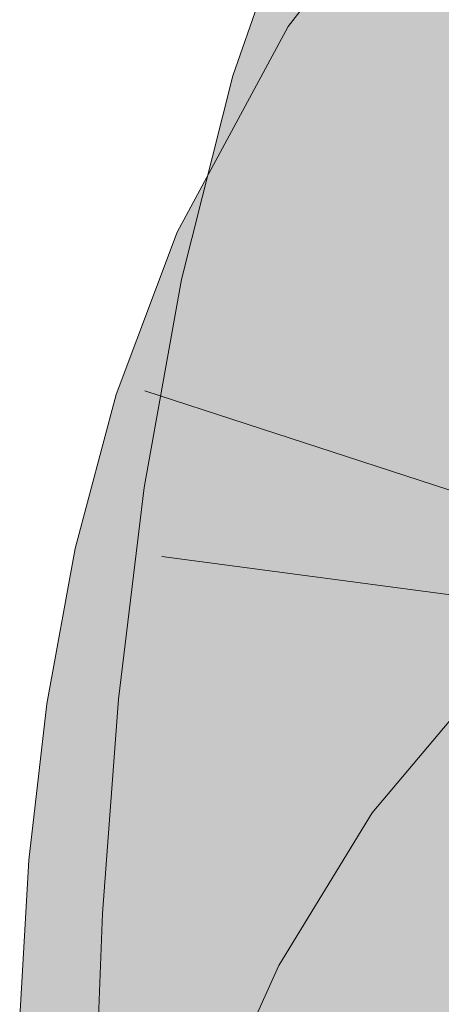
# Model space of a CAD drawing. Extents: x -620 to 3480, y 62 to 1112.
# Tile 162 of 256: x 224.776 to 224.898, y 739.303 to 739.589. Entities that reach past the tile are written whole.
import ezdxf

# ---------------------------------------------------------------- set-up
doc = ezdxf.new("R2010")
doc.units = 0
doc.layers.get('0').update_dxf_attribs({"lineweight": 13})
doc.layers.add('E_Leerrohr 25-A06GA2TQ8I', color=7, linetype='Continuous', lineweight=9, true_color=0xff8000)
doc.layers.add('E_Leerrohr 25-Shading', color=7, linetype='Continuous', lineweight=9, true_color=0xff8000)

# ---------------------------------------------------------------- blocks, each defined once
blk = doc.blocks.new('Shading-A06GA2BB8I', base_point=(200.3502, 737.7149))
at = {"layer": 'E_Leerrohr 25-Shading', "color": 34, "true_color": 0xb05800}
for points in [[(224.90105, 739.58856), (224.92339, 739.61743), (224.85341, 739.58661), (224.89632, 739.64209)], [(224.88503, 739.61877), (224.85718, 739.62988), (224.85378, 739.56757), (224.83745, 739.57239)], [(224.87256, 739.56201), (224.89119, 739.61633), (224.85378, 739.56757), (224.88503, 739.61877)], [(224.90105, 739.58856), (224.85341, 739.58661), (224.87515, 739.57257)], [(224.88416, 739.56671), (224.90105, 739.58856), (224.87515, 739.57257)], [(224.82649, 739.52466), (224.87515, 739.57257), (224.85059, 739.58136), (224.85341, 739.58661)], [(224.85059, 739.58136), (224.82129, 739.52704), (224.8252, 739.52527)], [(224.82649, 739.52466), (224.85059, 739.58136), (224.8252, 739.52527)], [(224.82889, 739.5235), (224.87515, 739.57257), (224.83269, 739.53076)], [(224.82889, 739.5235), (224.85448, 739.5116), (224.87515, 739.57257), (224.88416, 739.56671)], [(224.83656, 739.56885), (224.85378, 739.56757), (224.83745, 739.57239)], [(224.83296, 739.54242), (224.83656, 739.56885), (224.83015, 739.54352)], [(224.83318, 739.54236), (224.83656, 739.56885), (224.83296, 739.54242)], [(224.83656, 739.56885), (224.83318, 739.54236), (224.85378, 739.56757), (224.84132, 739.53925)], [(224.84277, 739.5387), (224.85378, 739.56757), (224.84132, 739.53925)], [(224.85378, 739.56757), (224.84277, 739.5387), (224.87256, 739.56201), (224.86459, 739.53046)], [(224.82883, 739.51202), (224.83296, 739.54242), (224.82256, 739.51337), (224.83015, 739.54352)], [(224.82883, 739.51202), (224.8293, 739.5119), (224.83296, 739.54242), (224.83318, 739.54236)], [(224.83318, 739.54236), (224.8293, 739.5119), (224.84132, 739.53925)], [(224.83481, 739.52441), (224.83232, 739.51129), (224.84132, 739.53925), (224.84277, 739.5387)], [(224.84277, 739.5387), (224.83232, 739.51129), (224.86459, 739.53046), (224.85835, 739.50568)], [(224.82649, 739.52466), (224.82889, 739.5235), (224.83269, 739.53076)], [(224.82649, 739.52466), (224.82129, 739.52704), (224.81265, 739.50409)], [(224.81265, 739.50409), (224.81941, 739.49493), (224.82649, 739.52466), (224.82889, 739.5235)], [(224.8293, 739.5119), (224.83232, 739.51129), (224.83481, 739.52441)], [(224.81941, 739.49493), (224.83853, 739.46899), (224.82889, 739.5235), (224.85448, 739.5116)], [(224.8293, 739.5119), (224.82256, 739.51337), (224.81265, 739.45825)], [(224.81265, 739.45825), (224.82639, 739.45416), (224.8293, 739.5119), (224.83232, 739.51129)], [(224.82639, 739.45416), (224.84795, 739.44769), (224.83232, 739.51129), (224.85835, 739.50568)], [(224.80362, 739.48004), (224.81345, 739.47693), (224.81265, 739.50409), (224.81941, 739.49493)], [(224.81345, 739.47693), (224.83853, 739.46899), (224.81941, 739.49493)], [(224.79176, 739.43549), (224.80663, 739.4436), (224.80362, 739.48004), (224.81345, 739.47693)], [(224.80663, 739.4436), (224.83604, 739.45966), (224.81345, 739.47693), (224.83853, 739.46899)], [(224.8217, 739.42883), (224.83604, 739.45966), (224.80438, 739.43268), (224.80663, 739.4436)], [(224.825, 739.4281), (224.8275, 739.42755), (224.83264, 739.45233), (224.83604, 739.45966)], [(224.81174, 739.45312), (224.82605, 739.45099), (224.81265, 739.45825), (224.82639, 739.45416)], [(224.82605, 739.45099), (224.81174, 739.45312), (224.82381, 739.38995), (224.80428, 739.39185)], [(224.82605, 739.45099), (224.84795, 739.44769), (224.82639, 739.45416)], [(224.8217, 739.42883), (224.825, 739.4281), (224.83264, 739.45233)], [(224.84071, 739.38831), (224.84795, 739.44769), (224.82381, 739.38995), (224.82605, 739.45099)], [(224.80663, 739.4436), (224.79176, 739.43549), (224.80438, 739.43268)], [(224.8217, 739.42883), (224.79176, 739.43549), (224.80849, 739.38684), (224.78355, 739.3905)], [(224.81978, 739.38519), (224.8275, 739.42755), (224.80849, 739.38684), (224.8217, 739.42883)], [(224.93878, 739.37476), (224.91255, 739.40033), (224.90753, 739.33759), (224.87778, 739.35889)], [(224.80849, 739.38684), (224.78355, 739.3905), (224.79999, 739.34338), (224.77838, 739.34521)], [(224.82381, 739.38995), (224.80428, 739.39185), (224.82489, 739.32837), (224.79962, 739.32977)], [(224.83618, 739.32776), (224.84071, 739.38831), (224.82489, 739.32837), (224.82381, 739.38995)], [(224.81487, 739.3421), (224.81978, 739.38519), (224.79999, 739.34338), (224.80849, 739.38684)], [(224.90105, 739.32697), (224.90753, 739.33759), (224.85072, 739.3147), (224.87778, 739.35889)], [(224.79999, 739.34338), (224.77838, 739.34521), (224.79552, 739.29901), (224.77571, 739.29974)], [(224.8123, 739.2984), (224.81487, 739.3421), (224.79552, 739.29901), (224.79999, 739.34338)], [(224.79726, 739.26636), (224.82607, 739.3092), (224.79962, 739.32977), (224.82489, 739.32837)], [(224.82607, 739.3092), (224.83604, 739.32404), (224.82489, 739.32837), (224.83618, 739.32776)], [(224.90105, 739.32697), (224.85072, 739.3147), (224.87259, 739.30298)], [(224.88297, 739.29736), (224.90105, 739.32697), (224.87259, 739.30298)], [(224.83232, 739.26581), (224.83604, 739.32404), (224.82872, 739.26587), (224.82607, 739.3092)], [(224.83386, 739.26575), (224.83604, 739.32404), (224.83232, 739.26581)], [(224.87259, 739.30298), (224.85072, 739.3147), (224.84799, 739.27307), (224.83435, 739.27838)], [(224.82567, 739.30859), (224.79726, 739.26636), (224.82733, 739.26587)], [(224.82872, 739.26587), (224.82607, 739.3092), (224.82733, 739.26587), (224.82567, 739.30859)]]:
    blk.add_solid(points, dxfattribs=at)
at = {"layer": 'E_Leerrohr 25-Shading', "color": 30, "true_color": 0xf57b00}
for points in [[(224.87256, 739.56201), (224.87352, 739.56171), (224.89119, 739.61633), (224.89267, 739.61176)], [(224.87352, 739.56171), (224.9128, 739.55011), (224.89267, 739.61176)], [(224.89267, 739.61176), (224.9128, 739.55011), (224.90897, 739.60925), (224.91603, 739.57733)], [(224.91658, 739.54578), (224.91687, 739.54681), (224.88416, 739.56671), (224.90105, 739.58856)], [(224.90997, 739.51306), (224.91658, 739.54578), (224.86459, 739.5304), (224.88416, 739.56671)], [(224.88202, 739.5592), (224.87256, 739.56201), (224.86459, 739.53046)], [(224.9086, 739.49493), (224.9128, 739.55011), (224.86459, 739.53046), (224.88202, 739.5592)], [(224.90494, 739.4881), (224.90997, 739.51306), (224.85448, 739.5116), (224.86459, 739.5304)], [(224.9086, 739.49493), (224.86459, 739.53046), (224.85835, 739.50568)], [(224.90494, 739.4881), (224.85448, 739.5116), (224.89989, 739.44965), (224.83853, 739.46899)], [(224.9086, 739.49493), (224.85835, 739.50568), (224.90628, 739.43896), (224.84795, 739.44769)], [(224.89677, 739.41211), (224.89989, 739.44965), (224.83604, 739.45966), (224.83853, 739.46899)], [(224.83604, 739.45966), (224.8275, 739.42755), (224.84235, 739.42426)], [(224.89677, 739.41211), (224.83604, 739.45966), (224.84235, 739.42426)], [(224.90628, 739.43896), (224.84795, 739.44769), (224.90553, 739.38196), (224.84071, 739.38831)], [(224.89677, 739.41211), (224.90251, 739.41083), (224.89989, 739.44965), (224.90637, 739.44757)], [(224.8275, 739.42755), (224.81978, 739.38519), (224.84329, 739.41663), (224.84775, 739.3811)], [(224.84235, 739.42426), (224.8275, 739.42755), (224.84329, 739.41663)], [(224.89677, 739.41211), (224.84235, 739.42426), (224.89543, 739.38049), (224.84329, 739.41663)], [(224.84775, 739.3811), (224.89516, 739.37408), (224.84329, 739.41663), (224.89543, 739.38049)], [(224.89677, 739.41211), (224.89543, 739.38049), (224.90251, 739.41083), (224.90126, 739.39148)], [(224.90126, 739.39148), (224.89543, 739.38049), (224.90033, 739.37714)], [(224.90553, 739.38196), (224.84071, 739.38831), (224.90611, 739.32385), (224.83618, 739.32776)], [(224.8196, 739.38354), (224.84906, 739.36462), (224.81978, 739.38519), (224.84775, 739.3811)], [(224.8196, 739.38354), (224.81487, 739.3421), (224.82289, 739.34143)], [(224.82289, 739.34143), (224.8511, 739.33899), (224.8196, 739.38354), (224.84906, 739.36462)], [(224.84906, 739.36462), (224.89481, 739.33527), (224.84775, 739.3811), (224.89516, 739.37408)], [(224.89543, 739.38049), (224.89516, 739.37408), (224.90033, 739.37714), (224.90009, 739.37341)], [(224.89481, 739.33527), (224.89888, 739.3349), (224.89516, 739.37408), (224.90009, 739.37341)], [(224.8511, 739.33899), (224.89481, 739.33527), (224.84906, 739.36462)], [(224.82289, 739.34143), (224.81487, 739.3421), (224.82582, 739.29791), (224.8123, 739.2984)], [(224.82582, 739.29791), (224.85286, 739.29694), (224.82289, 739.34143), (224.8511, 739.33899)], [(224.8511, 739.33899), (224.8517, 739.32465), (224.89481, 739.33527), (224.89511, 739.31812)], [(224.89552, 739.29541), (224.89873, 739.29529), (224.89481, 739.33527), (224.89888, 739.3349)], [(224.90781, 739.26459), (224.90611, 739.32385), (224.83604, 739.32404), (224.83618, 739.32776)], [(224.8517, 739.32465), (224.85286, 739.29694), (224.89511, 739.31812), (224.89552, 739.29541)], [(224.90105, 739.32697), (224.88297, 739.29736), (224.9171, 739.27899)], [(224.83604, 739.32404), (224.83386, 739.26575), (224.83759, 739.26569)], [(224.90781, 739.26459), (224.83604, 739.32404), (224.83759, 739.26569)]]:
    blk.add_solid(points, dxfattribs=at)
blk = doc.blocks.new('Referenz-A06GA2TW8I')
at = {"layer": 'E_Leerrohr 25-A06GA2TQ8I', "linetype": 'Continuous', "ltscale": 0.13}
for p, q in [((224.89631, 739.6421), (224.85341, 739.58662)), ((224.85718, 739.62987), (224.83744, 739.57239)), ((224.85341, 739.58662), (224.82129, 739.52706)), ((224.83744, 739.57239), (224.82256, 739.51337)), ((224.82129, 739.52706), (224.80362, 739.48004)), ((224.82256, 739.51337), (224.81173, 739.45312)), ((224.80362, 739.48004), (224.79176, 739.43549)), ((224.81197, 739.48115), (225.03538, 739.40826)), ((224.81173, 739.45312), (224.80428, 739.39186)), ((224.79176, 739.43549), (224.78356, 739.39051)), ((224.81683, 739.43318), (225.04976, 739.40207)), ((224.91255, 739.40031), (224.87778, 739.3589)), ((224.78356, 739.39051), (224.77839, 739.34524)), ((224.80428, 739.39186), (224.79963, 739.3298)), ((224.87778, 739.3589), (224.85072, 739.31471)), ((224.77839, 739.34524), (224.77571, 739.29972)), ((224.79963, 739.3298), (224.79725, 739.26636)), ((224.85072, 739.31471), (224.83435, 739.27837))]:
    blk.add_line(p, q, dxfattribs=at)

msp = doc.modelspace()

# ---------------------------------------------------------------- block references
at = {"color": 8, "lineweight": 25, "ltscale": 0.25, "true_color": 0x808080}
msp.add_blockref('Referenz-A06GA2TW8I', (0, 0), dxfattribs=at)
msp.add_blockref('Shading-A06GA2BB8I', (200.3502, 737.7149))

doc.saveas('drawing.dxf')
